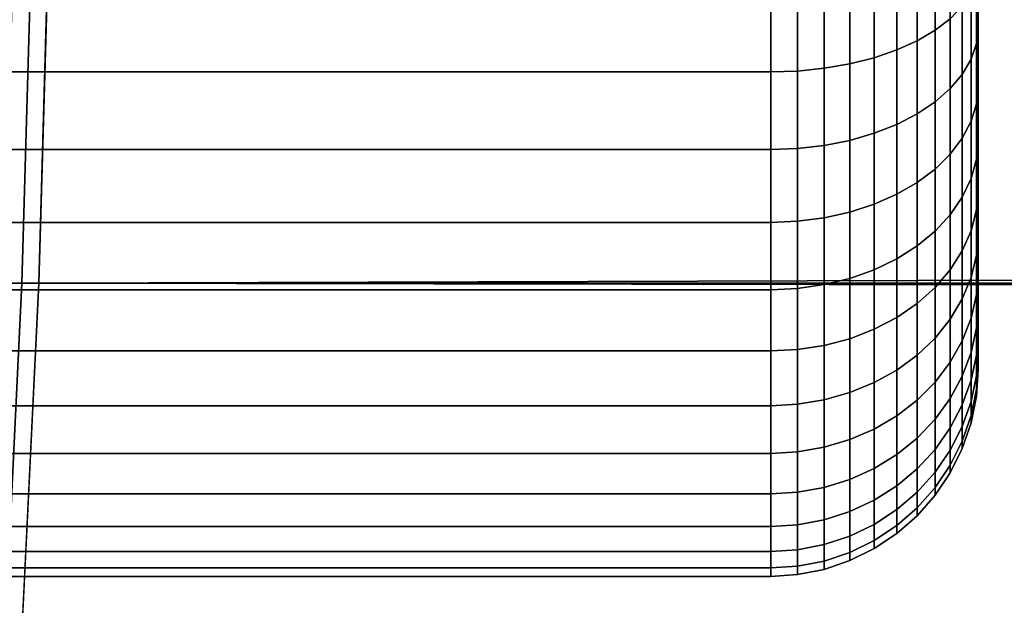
# Model space of a CAD drawing. Header units: metres. Extents: x -22 to 244, y -22 to 22.
# Tile 126 of 154: x 116.13 to 118.51, y -2.57 to -1.16. Entities that reach past the tile are written whole.
import ezdxf

# ---------------------------------------------------------------- set-up
doc = ezdxf.new("R2010")
doc.units = ezdxf.units.M
doc.layers.add('solid_10_151_023_XXX', color=7, linetype='CONTINUOUS')

msp = doc.modelspace()

# ---------------------------------------------------------------- linework, layer by layer
at = {"layer": 'solid_10_151_023_XXX'}
for points in [[(232.539246, -1.791403, 232.031784), (232.513443, -0.897122, 232.102676), (105.27906, -0.897127, 185.793137), (105.304863, -1.791432, 185.72226)], [(116.165703, -0.896959, 155.758621), (116.139908, -1.791096, 155.829498), (116.097481, -1.790082, 155.823639), (116.12326, -0.896451, 155.752808)], [(116.139908, -1.791096, 155.829498), (116.165703, -0.896959, 155.758621), (116.20649, -0.897127, 155.770279), (116.180687, -1.791432, 155.841171)], [(214.810349, -0.976954, 191.664139), (214.850357, -1.466281, 191.718582), (116.180687, -1.791432, 155.841171), (116.20649, -0.897127, 155.770279)], [(118.37809, -1.154111, 250.931656), (118.37809, -0.976312, 251.027328), (118.34169, -0.999923, 251.076355), (118.34169, -1.182022, 250.978378)], [(118.37809, -0.976312, 246.972672), (118.37809, -1.154111, 247.068344), (118.34169, -1.182022, 247.021622), (118.34169, -0.999923, 246.923645)], [(118.34169, -1.182022, 250.978378), (118.34169, -0.999923, 251.076355), (118.2985, -1.021269, 251.120682), (118.2985, -1.207255, 251.020599)], [(118.34169, -0.999923, 246.923645), (118.34169, -1.182022, 247.021622), (118.2985, -1.207255, 246.979401), (118.2985, -1.021269, 246.879318)], [(118.445175, -1.158885, 250.63002), (118.445175, -1.079969, 247.31665), (118.445175, -0.998603, 247.267151), (118.445175, -1.07997, 250.68335)], [(118.249245, -1.229376, 251.057632), (118.249245, -1.039983, 251.159546), (118.194778, -1.055744, 251.192276), (118.194778, -1.248008, 251.088806)], [(118.249245, -1.039983, 246.840454), (118.249245, -1.229376, 246.942368), (118.194778, -1.248008, 246.911194), (118.194778, -1.055744, 246.807724)], [(118.2985, -1.207255, 251.020599), (118.2985, -1.021269, 251.120682), (118.249245, -1.039983, 251.159546), (118.249245, -1.229376, 251.057632)], [(118.2985, -1.021269, 246.879318), (118.2985, -1.207255, 246.979401), (118.249245, -1.229376, 246.942368), (118.249245, -1.039983, 246.840454)], [(118.194778, -1.248008, 251.088806), (118.194778, -1.055744, 251.192276), (118.136032, -1.068282, 251.218307), (118.136032, -1.26283, 251.113617)], [(118.194778, -1.055744, 246.807724), (118.194778, -1.248008, 246.911194), (118.136032, -1.26283, 246.886383), (118.136032, -1.068282, 246.781693)], [(118.440895, -1.213931, 250.670837), (118.440895, -1.059272, 250.772919), (118.428123, -1.092205, 250.828049), (118.428123, -1.251673, 250.722778)], [(118.440895, -1.059272, 247.227081), (118.440895, -1.213931, 247.329163), (118.428123, -1.251673, 247.277222), (118.428123, -1.092205, 247.171951)], [(118.440895, -1.213931, 247.329163), (118.440895, -1.059272, 247.227081), (118.445175, -1.079969, 247.31665), (118.445175, -1.158883, 247.36998)], [(118.440895, -1.213931, 250.670837), (118.445175, -1.07997, 250.68335), (118.440895, -1.059272, 250.772919)], [(117.945175, -1.084709, 246.747574), (117.945175, -1.282248, 246.853882), (94.845177, -1.282249, 246.853882), (94.845177, -1.08471, 246.747574)], [(117.945175, -1.282248, 251.146118), (117.945175, -1.084709, 251.252426), (94.845177, -1.08471, 251.252426), (94.845177, -1.282249, 251.146118)], [(118.009789, -1.280098, 251.142517), (118.009789, -1.08289, 251.248642), (117.945175, -1.084709, 251.252426), (117.945175, -1.282248, 251.146118)], [(118.009789, -1.08289, 246.751358), (118.009789, -1.280098, 246.857483), (117.945175, -1.282248, 246.853882), (117.945175, -1.084709, 246.747574)], [(118.074013, -1.273588, 251.131622), (118.074013, -1.077383, 251.237213), (118.009789, -1.08289, 251.248642), (118.009789, -1.280098, 251.142517)], [(118.074013, -1.077383, 246.762787), (118.074013, -1.273588, 246.868378), (118.009789, -1.280098, 246.857483), (118.009789, -1.08289, 246.751358)], [(118.136032, -1.26283, 251.113617), (118.136032, -1.068282, 251.218307), (118.074013, -1.077383, 251.237213), (118.074013, -1.273588, 251.131622)], [(118.136032, -1.068282, 246.781693), (118.136032, -1.26283, 246.886383), (118.074013, -1.273588, 246.868378), (118.074013, -1.077383, 246.762787)], [(118.440895, -1.213931, 250.670837), (118.445175, -1.158885, 250.63002), (118.445175, -1.07997, 250.68335)], [(118.445175, -1.235196, 250.572983), (118.445175, -1.158883, 247.36998), (118.445175, -1.079969, 247.31665), (118.445175, -1.158885, 250.63002)], [(118.428123, -1.251673, 250.722778), (118.428123, -1.092205, 250.828049), (118.407066, -1.124, 250.881256), (118.407066, -1.288109, 250.772934)], [(118.428123, -1.092205, 247.171951), (118.428123, -1.251673, 247.277222), (118.407066, -1.288109, 247.227066), (118.407066, -1.124, 247.118744)], [(118.407066, -1.288109, 250.772934), (118.407066, -1.124, 250.881256), (118.37809, -1.154111, 250.931656), (118.37809, -1.322617, 250.820419)], [(118.407066, -1.124, 247.118744), (118.407066, -1.288109, 247.227066), (118.37809, -1.322617, 247.179581), (118.37809, -1.154111, 247.068344)], [(118.37809, -1.322617, 250.820419), (118.37809, -1.154111, 250.931656), (118.34169, -1.182022, 250.978378), (118.34169, -1.354603, 250.864456)], [(118.37809, -1.154111, 247.068344), (118.37809, -1.322617, 247.179581), (118.34169, -1.354603, 247.135544), (118.34169, -1.182022, 247.021622)], [(118.440895, -1.213931, 247.329163), (118.445175, -1.158883, 247.36998), (118.445175, -1.235195, 247.427017)], [(118.440895, -1.213931, 250.670837), (118.445175, -1.235196, 250.572983), (118.445175, -1.158885, 250.63002)], [(118.445175, -1.308734, 250.51236), (118.445175, -1.235195, 247.427017), (118.445175, -1.158883, 247.36998), (118.445175, -1.235196, 250.572983)], [(118.34169, -1.354603, 250.864456), (118.34169, -1.182022, 250.978378), (118.2985, -1.207255, 251.020599), (118.2985, -1.38352, 250.904251)], [(118.34169, -1.182022, 247.021622), (118.34169, -1.354603, 247.135544), (118.2985, -1.38352, 247.095749), (118.2985, -1.207255, 246.979401)], [(118.2985, -1.38352, 250.904251), (118.2985, -1.207255, 251.020599), (118.249245, -1.229376, 251.057632), (118.249245, -1.408872, 250.939148)], [(118.2985, -1.207255, 246.979401), (118.2985, -1.38352, 247.095749), (118.249245, -1.408872, 247.060852), (118.249245, -1.229376, 246.942368)], [(118.249245, -1.408872, 250.939148), (118.249245, -1.229376, 251.057632), (118.194778, -1.248008, 251.088806), (118.194778, -1.430223, 250.968536)], [(118.249245, -1.229376, 246.942368), (118.249245, -1.408872, 247.060852), (118.194778, -1.430224, 247.031464), (118.194778, -1.248008, 246.911194)], [(118.440895, -1.358817, 250.555298), (118.440895, -1.213931, 250.670837), (118.428123, -1.251673, 250.722778), (118.428123, -1.401063, 250.603638)], [(118.440895, -1.213931, 247.329163), (118.440895, -1.358817, 247.444702), (118.428123, -1.401063, 247.396362), (118.428123, -1.251673, 247.277222)], [(118.440895, -1.358817, 247.444702), (118.440895, -1.213931, 247.329163), (118.445175, -1.235195, 247.427017), (118.445175, -1.308733, 247.48764)], [(118.440895, -1.358817, 250.555298), (118.445175, -1.235196, 250.572983), (118.440895, -1.213931, 250.670837)], [(118.194778, -1.430223, 250.968536), (118.194778, -1.248008, 251.088806), (118.136032, -1.26283, 251.113617), (118.136032, -1.447209, 250.991913)], [(118.194778, -1.248008, 246.911194), (118.194778, -1.430224, 247.031464), (118.136032, -1.447209, 247.008087), (118.136032, -1.26283, 246.886383)], [(118.428123, -1.401063, 250.603638), (118.428123, -1.251673, 250.722778), (118.407066, -1.288109, 250.772934), (118.407066, -1.441848, 250.65033)], [(118.428123, -1.251673, 247.277222), (118.428123, -1.401063, 247.396362), (118.407066, -1.441848, 247.34967), (118.407066, -1.288109, 247.227066)], [(118.440895, -1.358817, 250.555298), (118.445175, -1.308734, 250.51236), (118.445175, -1.235196, 250.572983)], [(118.445175, -1.308734, 250.51236), (118.445175, -1.308733, 247.48764), (118.445175, -1.235195, 247.427017)], [(118.009789, -1.466999, 251.01915), (118.009789, -1.280098, 251.142517), (117.945175, -1.282248, 251.146118), (117.945175, -1.469463, 251.022537)], [(118.009789, -1.280098, 246.857483), (118.009789, -1.466999, 246.98085), (117.945175, -1.469463, 246.977463), (117.945175, -1.282248, 246.853882)], [(118.074013, -1.459538, 251.008881), (118.074013, -1.273588, 251.131622), (118.009789, -1.280098, 251.142517), (118.009789, -1.466999, 251.01915)], [(118.074013, -1.273588, 246.868378), (118.074013, -1.459538, 246.991119), (118.009789, -1.466999, 246.98085), (118.009789, -1.280098, 246.857483)], [(118.136032, -1.447209, 250.991913), (118.136032, -1.26283, 251.113617), (118.074013, -1.273588, 251.131622), (118.074013, -1.459538, 251.008881)], [(118.136032, -1.26283, 246.886383), (118.136032, -1.447209, 247.008087), (118.074013, -1.459538, 246.991119), (118.074013, -1.273588, 246.868378)], [(117.945175, -1.282248, 246.853882), (117.945175, -1.469463, 246.977463), (94.845177, -1.469464, 246.977463), (94.845177, -1.282249, 246.853882)], [(117.945175, -1.469463, 251.022537), (117.945175, -1.282248, 251.146118), (94.845177, -1.282249, 251.146118), (94.845177, -1.469464, 251.022537)], [(118.407066, -1.441848, 250.65033), (118.407066, -1.288109, 250.772934), (118.37809, -1.322617, 250.820419), (118.37809, -1.480474, 250.694534)], [(118.407066, -1.288109, 247.227066), (118.407066, -1.441848, 247.34967), (118.37809, -1.480474, 247.305466), (118.37809, -1.322617, 247.179581)], [(118.37809, -1.480474, 250.694534), (118.37809, -1.322617, 250.820419), (118.34169, -1.354603, 250.864456), (118.34169, -1.516278, 250.735519)], [(118.37809, -1.322617, 247.179581), (118.37809, -1.480474, 247.305466), (118.34169, -1.516278, 247.264481), (118.34169, -1.354603, 247.135544)], [(118.440895, -1.358817, 247.444702), (118.445175, -1.308733, 247.48764), (118.445175, -1.379262, 247.551682)], [(118.440895, -1.358817, 250.555298), (118.445175, -1.379264, 250.448318), (118.445175, -1.308734, 250.51236)], [(118.445175, -1.379264, 250.448318), (118.445175, -1.379262, 247.551682), (118.445175, -1.308733, 247.48764)], [(118.445175, -1.308734, 250.51236), (118.445175, -1.379264, 250.448318), (118.445175, -1.308733, 247.48764)], [(118.34169, -1.516278, 250.735519), (118.34169, -1.354603, 250.864456), (118.2985, -1.38352, 250.904251), (118.2985, -1.548646, 250.772568)], [(118.34169, -1.354603, 247.135544), (118.34169, -1.516278, 247.264481), (118.2985, -1.548646, 247.227432), (118.2985, -1.38352, 247.095749)], [(118.440895, -1.492762, 250.427231), (118.440895, -1.358817, 250.555298), (118.428123, -1.401063, 250.603638), (118.428123, -1.539172, 250.471603)], [(118.440895, -1.358817, 247.444702), (118.440895, -1.492762, 247.572769), (118.428123, -1.539172, 247.528397), (118.428123, -1.401063, 247.396362)], [(118.440895, -1.358817, 247.444702), (118.445175, -1.379262, 247.551682), (118.440895, -1.492762, 247.572769)], [(118.440895, -1.492762, 250.427231), (118.445175, -1.379264, 250.448318), (118.440895, -1.358817, 250.555298)], [(118.2985, -1.548646, 250.772568), (118.2985, -1.38352, 250.904251), (118.249245, -1.408872, 250.939148), (118.249245, -1.577024, 250.805054)], [(118.2985, -1.38352, 247.095749), (118.2985, -1.548646, 247.227432), (118.249245, -1.577024, 247.194946), (118.249245, -1.408872, 247.060852)], [(118.440895, -1.492762, 247.572769), (118.445175, -1.379262, 247.551682), (118.445175, -1.446666, 247.619003)], [(118.440895, -1.492762, 250.427231), (118.445175, -1.446667, 250.380997), (118.445175, -1.379264, 250.448318)], [(118.445175, -1.446667, 250.380997), (118.445175, -1.446666, 247.619003), (118.445175, -1.379262, 247.551682)], [(118.445175, -1.379264, 250.448318), (118.445175, -1.446667, 250.380997), (118.445175, -1.379262, 247.551682)], [(118.249245, -1.577024, 250.805054), (118.249245, -1.408872, 250.939148), (118.194778, -1.430223, 250.968536), (118.194778, -1.600924, 250.832397)], [(118.249245, -1.408872, 247.060852), (118.249245, -1.577024, 247.194946), (118.194778, -1.600924, 247.167603), (118.194778, -1.430224, 247.031464)], [(118.428123, -1.539172, 250.471603), (118.428123, -1.401063, 250.603638), (118.407066, -1.441848, 250.65033), (118.407066, -1.583978, 250.514435)], [(118.428123, -1.401063, 247.396362), (118.428123, -1.539172, 247.528397), (118.407066, -1.583978, 247.485565), (118.407066, -1.441848, 247.34967)], [(118.136032, -1.619937, 250.854172), (118.136032, -1.447209, 250.991913), (118.074013, -1.459538, 251.008881), (118.074013, -1.633738, 250.869965)], [(118.136032, -1.447209, 247.008087), (118.136032, -1.619937, 247.145828), (118.074013, -1.633738, 247.130035), (118.074013, -1.459538, 246.991119)], [(118.194778, -1.600924, 250.832397), (118.194778, -1.430223, 250.968536), (118.136032, -1.447209, 250.991913), (118.136032, -1.619937, 250.854172)], [(118.194778, -1.430224, 247.031464), (118.194778, -1.600924, 247.167603), (118.136032, -1.619937, 247.145828), (118.136032, -1.447209, 247.008087)], [(118.407066, -1.583978, 250.514435), (118.407066, -1.441848, 250.65033), (118.37809, -1.480474, 250.694534), (118.37809, -1.626411, 250.555008)], [(118.407066, -1.441848, 247.34967), (118.407066, -1.583978, 247.485565), (118.37809, -1.626411, 247.444992), (118.37809, -1.480474, 247.305466)], [(118.440895, -1.492762, 247.572769), (118.445175, -1.446666, 247.619003), (118.445175, -1.510794, 247.689468)], [(118.440895, -1.492762, 250.427231), (118.440895, -1.614688, 250.287674), (118.445175, -1.510795, 250.310532), (118.445175, -1.446667, 250.380997)], [(118.445175, -1.510795, 250.310532), (118.445175, -1.510794, 247.689468), (118.445175, -1.446666, 247.619003)], [(118.445175, -1.446667, 250.380997), (118.445175, -1.510795, 250.310532), (118.445175, -1.446666, 247.619003)], [(117.945175, -1.469463, 246.977463), (117.945175, -1.644847, 247.117325), (94.845177, -1.644847, 247.117325), (94.845177, -1.469464, 246.977463)], [(117.945175, -1.644847, 250.882675), (117.945175, -1.469463, 251.022537), (94.845177, -1.469464, 251.022537), (94.845177, -1.644847, 250.882675)], [(214.850357, -1.466281, 191.718582), (214.906815, -1.956665, 191.795273), (116.180687, -1.791432, 155.841171)], [(118.009789, -1.642088, 250.879517), (118.009789, -1.466999, 251.01915), (117.945175, -1.469463, 251.022537), (117.945175, -1.644847, 250.882675)], [(118.009789, -1.466999, 246.98085), (118.009789, -1.642088, 247.120483), (117.945175, -1.644847, 247.117325), (117.945175, -1.469463, 246.977463)], [(118.074013, -1.633738, 250.869965), (118.074013, -1.459538, 251.008881), (118.009789, -1.466999, 251.01915), (118.009789, -1.642088, 250.879517)], [(118.074013, -1.459538, 246.991119), (118.074013, -1.633738, 247.130035), (118.009789, -1.642088, 247.120483), (118.009789, -1.466999, 246.98085)], [(118.37809, -1.626411, 250.555008), (118.37809, -1.480474, 250.694534), (118.34169, -1.516278, 250.735519), (118.34169, -1.665745, 250.592621)], [(118.37809, -1.480474, 247.305466), (118.37809, -1.626411, 247.444992), (118.34169, -1.665745, 247.407379), (118.34169, -1.516278, 247.264481)], [(118.440895, -1.614688, 250.287674), (118.440895, -1.492762, 250.427231), (118.428123, -1.539172, 250.471603), (118.428123, -1.664889, 250.327698)], [(118.440895, -1.492762, 247.572769), (118.440895, -1.614688, 247.712326), (118.428123, -1.664889, 247.672302), (118.428123, -1.539172, 247.528397)], [(118.440895, -1.492762, 247.572769), (118.445175, -1.510794, 247.689468), (118.440895, -1.614688, 247.712326)], [(118.34169, -1.665745, 250.592621), (118.34169, -1.516278, 250.735519), (118.2985, -1.548646, 250.772568), (118.2985, -1.701303, 250.626617)], [(118.34169, -1.516278, 247.264481), (118.34169, -1.665745, 247.407379), (118.2985, -1.701303, 247.373383), (118.2985, -1.548646, 247.227432)], [(118.440895, -1.614688, 247.712326), (118.445175, -1.510794, 247.689468), (118.445175, -1.571469, 247.762878)], [(118.440895, -1.614688, 250.287674), (118.445175, -1.57147, 250.237122), (118.445175, -1.510795, 250.310532)], [(118.445175, -1.57147, 250.237122), (118.445175, -1.571469, 247.762878), (118.445175, -1.510794, 247.689468)], [(118.445175, -1.510795, 250.310532), (118.445175, -1.57147, 250.237122), (118.445175, -1.510794, 247.689468)], [(118.428123, -1.664889, 250.327698), (118.428123, -1.539172, 250.471603), (118.407066, -1.583978, 250.514435), (118.407066, -1.713354, 250.366348)], [(118.428123, -1.539172, 247.528397), (118.428123, -1.664889, 247.672302), (118.407066, -1.713354, 247.633652), (118.407066, -1.583978, 247.485565)], [(118.2985, -1.701303, 250.626617), (118.2985, -1.548646, 250.772568), (118.249245, -1.577024, 250.805054), (118.249245, -1.732478, 250.656418)], [(118.2985, -1.548646, 247.227432), (118.2985, -1.701303, 247.373383), (118.249245, -1.732478, 247.343582), (118.249245, -1.577024, 247.194946)], [(118.249245, -1.732478, 250.656418), (118.249245, -1.577024, 250.805054), (118.194778, -1.600924, 250.832397), (118.194778, -1.758734, 250.681519)], [(118.249245, -1.577024, 247.194946), (118.249245, -1.732478, 247.343582), (118.194778, -1.758735, 247.318481), (118.194778, -1.600924, 247.167603)], [(118.407066, -1.713354, 250.366348), (118.407066, -1.583978, 250.514435), (118.37809, -1.626411, 250.555008), (118.37809, -1.759254, 250.402954)], [(118.407066, -1.583978, 247.485565), (118.407066, -1.713354, 247.633652), (118.37809, -1.759254, 247.597046), (118.37809, -1.626411, 247.444992)], [(118.440895, -1.614688, 247.712326), (118.445175, -1.571469, 247.762878), (118.445175, -1.628596, 247.839111)], [(118.440895, -1.614688, 250.287674), (118.440895, -1.723613, 250.137741), (118.445175, -1.628597, 250.160889), (118.445175, -1.57147, 250.237122)], [(118.445175, -1.628597, 250.160889), (118.445175, -1.628596, 247.839111), (118.445175, -1.571469, 247.762878)], [(118.445175, -1.57147, 250.237122), (118.445175, -1.628597, 250.160889), (118.445175, -1.571469, 247.762878)], [(118.194778, -1.758734, 250.681519), (118.194778, -1.600924, 250.832397), (118.136032, -1.619937, 250.854172), (118.136032, -1.779622, 250.701492)], [(118.194778, -1.600924, 247.167603), (118.194778, -1.758735, 247.318481), (118.136032, -1.779622, 247.298508), (118.136032, -1.619937, 247.145828)], [(118.074013, -1.794783, 250.715988), (118.074013, -1.633738, 250.869965), (118.009789, -1.642088, 250.879517), (118.009789, -1.803957, 250.724762)], [(118.074013, -1.633738, 247.130035), (118.074013, -1.794783, 247.284012), (118.009789, -1.803957, 247.275238), (118.009789, -1.642088, 247.120483)], [(118.136032, -1.779622, 250.701492), (118.136032, -1.619937, 250.854172), (118.074013, -1.633738, 250.869965), (118.074013, -1.794783, 250.715988)], [(118.136032, -1.619937, 247.145828), (118.136032, -1.779622, 247.298508), (118.074013, -1.794783, 247.284012), (118.074013, -1.633738, 247.130035)], [(118.37809, -1.759254, 250.402954), (118.37809, -1.626411, 250.555008), (118.34169, -1.665745, 250.592621), (118.34169, -1.8018, 250.43689)], [(118.37809, -1.626411, 247.444992), (118.37809, -1.759254, 247.597046), (118.34169, -1.8018, 247.56311), (118.34169, -1.665745, 247.407379)], [(118.440895, -1.723613, 250.137741), (118.440895, -1.614688, 250.287674), (118.428123, -1.664889, 250.327698), (118.428123, -1.777201, 250.173126)], [(118.440895, -1.614688, 247.712326), (118.440895, -1.723613, 247.862259), (118.428123, -1.777201, 247.826874), (118.428123, -1.664889, 247.672302)], [(118.440895, -1.614688, 247.712326), (118.445175, -1.628596, 247.839111), (118.440895, -1.723613, 247.862259)], [(118.440895, -1.723613, 247.862259), (118.445175, -1.628596, 247.839111), (118.445175, -1.682035, 247.917984)], [(118.440895, -1.723613, 250.137741), (118.445175, -1.682036, 250.082016), (118.445175, -1.628597, 250.160889)], [(118.445175, -1.682036, 250.082016), (118.445175, -1.682035, 247.917984), (118.445175, -1.628596, 247.839111)], [(118.445175, -1.628597, 250.160889), (118.445175, -1.682036, 250.082016), (118.445175, -1.628596, 247.839111)], [(117.945175, -1.644847, 247.117325), (117.945175, -1.806987, 247.272339), (94.845177, -1.806988, 247.272339), (94.845177, -1.644847, 247.117325)], [(117.945175, -1.806987, 250.727661), (117.945175, -1.644847, 250.882675), (94.845177, -1.644847, 250.882675), (94.845177, -1.806988, 250.727661)], [(118.009789, -1.803957, 250.724762), (118.009789, -1.642088, 250.879517), (117.945175, -1.644847, 250.882675), (117.945175, -1.806987, 250.727661)], [(118.009789, -1.642088, 247.120483), (118.009789, -1.803957, 247.275238), (117.945175, -1.806987, 247.272339), (117.945175, -1.644847, 247.117325)], [(118.34169, -1.8018, 250.43689), (118.34169, -1.665745, 250.592621), (118.2985, -1.701303, 250.626617), (118.2985, -1.840263, 250.46756)], [(118.34169, -1.665745, 247.407379), (118.34169, -1.8018, 247.56311), (118.2985, -1.840263, 247.53244), (118.2985, -1.701303, 247.373383)], [(118.428123, -1.777201, 250.173126), (118.428123, -1.664889, 250.327698), (118.407066, -1.713354, 250.366348), (118.407066, -1.828936, 250.207275)], [(118.428123, -1.664889, 247.672302), (118.428123, -1.777201, 247.826874), (118.407066, -1.828936, 247.792725), (118.407066, -1.713354, 247.633652)], [(118.440895, -1.723613, 247.862259), (118.445175, -1.682035, 247.917984), (118.445175, -1.731641, 247.999298)], [(118.440895, -1.723613, 250.137741), (118.440895, -1.818661, 249.978668), (118.445175, -1.731642, 250.000702), (118.445175, -1.682036, 250.082016)], [(118.445175, -1.731642, 250.000702), (118.445175, -1.731641, 247.999298), (118.445175, -1.682035, 247.917984)], [(118.445175, -1.682036, 250.082016), (118.445175, -1.731642, 250.000702), (118.445175, -1.682035, 247.917984)], [(118.2985, -1.840263, 250.46756), (118.2985, -1.701303, 250.626617), (118.249245, -1.732478, 250.656418), (118.249245, -1.873984, 250.494446)], [(118.2985, -1.701303, 247.373383), (118.2985, -1.840263, 247.53244), (118.249245, -1.873984, 247.505554), (118.249245, -1.732478, 247.343582)], [(118.249245, -1.873984, 250.494446), (118.249245, -1.732478, 250.656418), (118.194778, -1.758734, 250.681519), (118.194778, -1.902385, 250.517105)], [(118.249245, -1.732478, 247.343582), (118.249245, -1.873984, 247.505554), (118.194778, -1.902385, 247.482895), (118.194778, -1.758735, 247.318481)], [(118.407066, -1.828936, 250.207275), (118.407066, -1.713354, 250.366348), (118.37809, -1.759254, 250.402954), (118.37809, -1.877932, 250.239609)], [(118.407066, -1.713354, 247.633652), (118.407066, -1.828936, 247.792725), (118.37809, -1.877932, 247.760391), (118.37809, -1.759254, 247.597046)], [(118.440895, -1.818661, 249.978668), (118.440895, -1.723613, 250.137741), (118.428123, -1.777201, 250.173126), (118.428123, -1.875204, 250.009094)], [(118.440895, -1.723613, 247.862259), (118.440895, -1.818661, 248.021332), (118.428123, -1.875204, 247.990906), (118.428123, -1.777201, 247.826874)], [(118.440895, -1.723613, 247.862259), (118.445175, -1.731641, 247.999298), (118.440895, -1.818661, 248.021332)], [(118.440895, -1.818661, 248.021332), (118.445175, -1.731641, 247.999298), (118.445175, -1.777336, 248.082901)], [(118.440895, -1.818661, 249.978668), (118.445175, -1.777337, 249.917099), (118.445175, -1.731642, 250.000702)], [(118.445175, -1.777337, 249.917099), (118.445175, -1.777336, 248.082901), (118.445175, -1.731641, 247.999298)], [(118.445175, -1.731642, 250.000702), (118.445175, -1.777337, 249.917099), (118.445175, -1.731641, 247.999298)], [(118.136032, -1.924978, 250.535126), (118.136032, -1.779622, 250.701492), (118.074013, -1.794783, 250.715988), (118.074013, -1.941378, 250.548203)], [(118.136032, -1.779622, 247.298508), (118.136032, -1.924978, 247.464874), (118.074013, -1.941378, 247.451797), (118.074013, -1.794783, 247.284012)], [(118.194778, -1.902385, 250.517105), (118.194778, -1.758734, 250.681519), (118.136032, -1.779622, 250.701492), (118.136032, -1.924978, 250.535126)], [(118.194778, -1.758735, 247.318481), (118.194778, -1.902385, 247.482895), (118.136032, -1.924978, 247.464874), (118.136032, -1.779622, 247.298508)], [(118.37809, -1.877932, 250.239609), (118.37809, -1.759254, 250.402954), (118.34169, -1.8018, 250.43689), (118.34169, -1.923348, 250.269592)], [(118.37809, -1.759254, 247.597046), (118.37809, -1.877932, 247.760391), (118.34169, -1.923348, 247.730408), (118.34169, -1.8018, 247.56311)], [(118.428123, -1.875204, 250.009094), (118.428123, -1.777201, 250.173126), (118.407066, -1.828936, 250.207275), (118.407066, -1.929792, 250.038467)], [(118.428123, -1.777201, 247.826874), (118.428123, -1.875204, 247.990906), (118.407066, -1.929792, 247.961533), (118.407066, -1.828936, 247.792725)], [(118.440895, -1.899067, 248.188293), (118.440895, -1.818661, 248.021332), (118.445175, -1.777336, 248.082901), (118.445175, -1.818993, 248.168579)], [(118.440895, -1.818661, 249.978668), (118.440895, -1.899067, 249.811707), (118.445175, -1.818994, 249.831421), (118.445175, -1.777337, 249.917099)], [(118.445175, -1.818994, 249.831421), (118.445175, -1.818993, 248.168579), (118.445175, -1.777336, 248.082901)], [(118.445175, -1.777337, 249.917099), (118.445175, -1.818994, 249.831421), (118.445175, -1.777336, 248.082901)], [(232.582153, -2.680048, 231.913895), (232.539246, -1.791403, 232.031784), (105.304863, -1.791432, 185.72226), (105.347771, -2.6801, 185.60437)], [(116.139908, -1.791096, 155.829498), (116.097008, -2.679597, 155.947372), (116.054604, -2.67808, 155.941437), (116.097481, -1.790082, 155.823639)], [(116.097008, -2.679597, 155.947372), (116.139908, -1.791096, 155.829498), (116.180687, -1.791432, 155.841171), (116.137779, -2.6801, 155.959061)], [(214.906815, -1.956665, 191.795273), (214.980179, -2.448415, 191.894714), (116.137779, -2.6801, 155.959061), (116.180687, -1.791432, 155.841171)], [(118.074013, -1.941378, 250.548203), (118.074013, -1.794783, 250.715988), (118.009789, -1.803957, 250.724762), (118.009789, -1.951301, 250.556107)], [(118.074013, -1.794783, 247.284012), (118.074013, -1.941378, 247.451797), (118.009789, -1.951301, 247.443893), (118.009789, -1.803957, 247.275238)], [(118.34169, -1.923348, 250.269592), (118.34169, -1.8018, 250.43689), (118.2985, -1.840263, 250.46756), (118.2985, -1.964406, 250.296692)], [(118.34169, -1.8018, 247.56311), (118.34169, -1.923348, 247.730408), (118.2985, -1.964406, 247.703308), (118.2985, -1.840263, 247.53244)], [(117.945175, -1.806987, 247.272339), (117.945175, -1.954579, 247.441269), (94.845177, -1.954579, 247.441269), (94.845177, -1.806988, 247.272339)], [(117.945175, -1.954579, 250.558731), (117.945175, -1.806987, 250.727661), (94.845177, -1.806988, 250.727661), (94.845177, -1.954579, 250.558731)], [(118.009789, -1.951301, 250.556107), (118.009789, -1.803957, 250.724762), (117.945175, -1.806987, 250.727661), (117.945175, -1.954579, 250.558731)], [(118.009789, -1.803957, 247.275238), (118.009789, -1.951301, 247.443893), (117.945175, -1.954579, 247.441269), (117.945175, -1.806987, 247.272339)], [(118.440895, -1.899067, 249.811707), (118.440895, -1.818661, 249.978668), (118.428123, -1.875204, 250.009094), (118.428123, -1.958109, 249.836929)], [(118.440895, -1.818661, 248.021332), (118.440895, -1.899067, 248.188293), (118.428123, -1.958109, 248.163071), (118.428123, -1.875204, 247.990906)], [(118.440895, -1.899067, 248.188293), (118.445175, -1.818993, 248.168579), (118.445175, -1.856514, 248.256119)], [(118.440895, -1.899067, 249.811707), (118.445175, -1.856514, 249.743881), (118.445175, -1.818994, 249.831421)], [(118.445175, -1.856514, 249.743881), (118.445175, -1.856514, 248.256119), (118.445175, -1.818993, 248.168579)], [(118.445175, -1.818994, 249.831421), (118.445175, -1.856514, 249.743881), (118.445175, -1.818993, 248.168579)], [(118.2985, -1.964406, 250.296692), (118.2985, -1.840263, 250.46756), (118.249245, -1.873984, 250.494446), (118.249245, -2.000402, 250.32045)], [(118.2985, -1.840263, 247.53244), (118.2985, -1.964406, 247.703308), (118.249245, -2.000402, 247.67955), (118.249245, -1.873984, 247.505554)], [(118.407066, -1.929792, 250.038467), (118.407066, -1.828936, 250.207275), (118.37809, -1.877932, 250.239609), (118.37809, -1.98149, 250.066284)], [(118.407066, -1.828936, 247.792725), (118.407066, -1.929792, 247.961533), (118.37809, -1.98149, 247.933716), (118.37809, -1.877932, 247.760391)], [(118.249245, -2.000402, 250.32045), (118.249245, -1.873984, 250.494446), (118.194778, -1.902385, 250.517105), (118.194778, -2.030718, 250.340469)], [(118.249245, -1.873984, 247.505554), (118.249245, -2.000402, 247.67955), (118.194778, -2.030718, 247.659531), (118.194778, -1.902385, 247.482895)], [(118.440895, -1.964182, 248.361801), (118.440895, -1.899067, 248.188293), (118.445175, -1.856514, 248.256119), (118.445175, -1.889836, 248.345383)], [(118.440895, -1.899067, 249.811707), (118.440895, -1.964182, 249.638199), (118.445175, -1.889837, 249.654617), (118.445175, -1.856514, 249.743881)], [(118.445175, -1.889837, 249.654617), (118.445175, -1.889836, 248.345383), (118.445175, -1.856514, 248.256119)], [(118.445175, -1.856514, 249.743881), (118.445175, -1.889837, 249.654617), (118.445175, -1.856514, 248.256119)], [(118.37809, -1.98149, 250.066284), (118.37809, -1.877932, 250.239609), (118.34169, -1.923348, 250.269592), (118.34169, -2.02941, 250.092072)], [(118.37809, -1.877932, 247.760391), (118.37809, -1.98149, 247.933716), (118.34169, -2.02941, 247.907928), (118.34169, -1.923348, 247.730408)], [(118.428123, -1.958109, 249.836929), (118.428123, -1.875204, 250.009094), (118.407066, -1.929792, 250.038467), (118.407066, -2.015111, 249.861298)], [(118.428123, -1.875204, 247.990906), (118.428123, -1.958109, 248.163071), (118.407066, -2.015111, 248.138702), (118.407066, -1.929792, 247.961533)], [(118.440895, -1.964182, 248.361801), (118.445175, -1.889836, 248.345383), (118.445175, -1.918863, 248.436127)], [(118.440895, -1.964182, 249.638199), (118.445175, -1.918863, 249.563873), (118.445175, -1.889837, 249.654617)], [(118.445175, -1.918863, 249.563873), (118.445175, -1.918863, 248.436127), (118.445175, -1.889836, 248.345383)], [(118.445175, -1.889837, 249.654617), (118.445175, -1.918863, 249.563873), (118.445175, -1.889836, 248.345383)], [(118.194778, -2.030718, 250.340469), (118.194778, -1.902385, 250.517105), (118.136032, -1.924978, 250.535126), (118.136032, -2.054836, 250.356384)], [(118.194778, -1.902385, 247.482895), (118.194778, -2.030718, 247.659531), (118.136032, -2.054836, 247.643616), (118.136032, -1.924978, 247.464874)], [(118.440895, -1.964182, 249.638199), (118.440895, -1.899067, 249.811707), (118.428123, -1.958109, 249.836929), (118.428123, -2.025249, 249.658051)], [(118.440895, -1.899067, 248.188293), (118.440895, -1.964182, 248.361801), (118.428123, -2.025249, 248.341949), (118.428123, -1.958109, 248.163071)], [(118.440895, -2.013483, 248.540436), (118.440895, -1.964182, 248.361801), (118.445175, -1.918863, 248.436127), (118.445175, -1.943533, 248.528107)], [(118.440895, -2.013483, 249.459564), (118.445175, -1.943534, 249.471878), (118.445175, -1.918863, 249.563873)], [(118.440895, -2.013483, 249.459564), (118.445175, -1.918863, 249.563873), (118.440895, -1.964182, 249.638199)], [(118.445175, -1.943534, 249.471878), (118.445175, -1.943533, 248.528107), (118.445175, -1.918863, 248.436127)], [(118.445175, -1.918863, 249.563873), (118.445175, -1.943534, 249.471878), (118.445175, -1.918863, 248.436127)], [(118.074013, -2.072341, 250.367935), (118.074013, -1.941378, 250.548203), (118.009789, -1.951301, 250.556107), (118.009789, -2.082934, 250.374939)], [(118.074013, -1.941378, 247.451797), (118.074013, -2.072341, 247.632065), (118.009789, -2.082934, 247.625061), (118.009789, -1.951301, 247.443893)], [(118.136032, -2.054836, 250.356384), (118.136032, -1.924978, 250.535126), (118.074013, -1.941378, 250.548203), (118.074013, -2.072341, 250.367935)], [(118.136032, -1.924978, 247.464874), (118.136032, -2.054836, 247.643616), (118.074013, -2.072341, 247.632065), (118.074013, -1.941378, 247.451797)], [(118.34169, -2.02941, 250.092072), (118.34169, -1.923348, 250.269592), (118.2985, -1.964406, 250.296692), (118.2985, -2.072732, 250.115387)], [(118.34169, -1.923348, 247.730408), (118.34169, -2.02941, 247.907928), (118.2985, -2.072732, 247.884613), (118.2985, -1.964406, 247.703308)], [(118.407066, -2.015111, 249.861298), (118.407066, -1.929792, 250.038467), (118.37809, -1.98149, 250.066284), (118.37809, -2.069094, 249.884369)], [(118.407066, -1.929792, 247.961533), (118.407066, -2.015111, 248.138702), (118.37809, -2.069094, 248.115631), (118.37809, -1.98149, 247.933716)], [(118.440895, -2.013483, 248.540436), (118.445175, -1.943533, 248.528107), (118.445175, -1.963804, 248.621216)], [(118.440895, -2.013483, 249.459564), (118.445175, -1.963804, 249.378784), (118.445175, -1.943534, 249.471878)], [(118.445175, -1.963804, 249.378784), (118.445175, -1.963804, 248.621216), (118.445175, -1.943533, 248.528107)], [(118.445175, -1.943534, 249.471878), (118.445175, -1.963804, 249.378784), (118.445175, -1.943533, 248.528107)], [(117.945175, -1.954579, 247.441269), (117.945175, -2.086433, 247.622757), (94.845177, -2.086433, 247.622757), (94.845177, -1.954579, 247.441269)], [(117.945175, -2.086433, 250.377243), (117.945175, -1.954579, 250.558731), (94.845177, -1.954579, 250.558731), (94.845177, -2.086433, 250.377243)], [(118.009789, -2.082934, 250.374939), (118.009789, -1.951301, 250.556107), (117.945175, -1.954579, 250.558731), (117.945175, -2.086433, 250.377243)], [(118.009789, -1.951301, 247.443893), (118.009789, -2.082934, 247.625061), (117.945175, -2.086433, 247.622757), (117.945175, -1.954579, 247.441269)], [(118.2985, -2.072732, 250.115387), (118.2985, -1.964406, 250.296692), (118.249245, -2.000402, 250.32045), (118.249245, -2.110713, 250.135818)], [(118.2985, -1.964406, 247.703308), (118.2985, -2.072732, 247.884613), (118.249245, -2.110713, 247.864182), (118.249245, -2.000402, 247.67955)], [(118.428123, -2.025249, 249.658051), (118.428123, -1.958109, 249.836929), (118.407066, -2.015111, 249.861298), (118.407066, -2.084205, 249.6772)], [(118.428123, -1.958109, 248.163071), (118.428123, -2.025249, 248.341949), (118.407066, -2.084205, 248.3228), (118.407066, -2.015111, 248.138702)], [(118.440895, -2.013483, 249.459564), (118.440895, -1.964182, 249.638199), (118.428123, -2.025249, 249.658051), (118.428123, -2.076082, 249.473846)], [(118.440895, -1.964182, 248.361801), (118.440895, -2.013483, 248.540436), (118.428123, -2.076082, 248.526154), (118.428123, -2.025249, 248.341949)], [(118.440895, -2.046572, 248.722778), (118.440895, -2.013483, 248.540436), (118.445175, -1.963804, 248.621216), (118.445175, -1.979611, 248.715149)], [(118.440895, -2.046572, 249.277222), (118.445175, -1.979611, 249.284836), (118.445175, -1.963804, 249.378784)], [(118.440895, -2.046572, 249.277222), (118.445175, -1.963804, 249.378784), (118.440895, -2.013483, 249.459564)], [(118.445175, -1.979611, 249.284836), (118.445175, -1.979611, 248.715149), (118.445175, -1.963804, 248.621216)], [(118.445175, -1.963804, 249.378784), (118.445175, -1.979611, 249.284836), (118.445175, -1.963804, 248.621216)], [(118.37809, -2.069094, 249.884369), (118.37809, -1.98149, 250.066284), (118.34169, -2.02941, 250.092072), (118.34169, -2.119133, 249.905762)], [(118.37809, -1.98149, 247.933716), (118.37809, -2.069094, 248.115631), (118.34169, -2.119133, 248.094238), (118.34169, -2.02941, 247.907928)], [(118.440895, -2.046572, 248.722778), (118.445175, -1.979611, 248.715149), (118.445175, -1.990928, 248.809723)], [(118.440895, -2.046572, 249.277222), (118.445175, -1.990928, 249.190262), (118.445175, -1.979611, 249.284836)], [(118.440895, -2.063184, 248.907349), (118.440895, -2.046572, 248.722778), (118.445175, -1.990928, 248.809723), (118.445175, -1.997731, 248.90477)], [(118.440895, -2.063184, 249.092651), (118.445175, -1.997731, 249.09523), (118.445175, -1.990928, 249.190262)], [(118.440895, -2.063184, 249.092651), (118.445175, -1.990928, 249.190262), (118.440895, -2.046572, 249.277222)], [(118.445175, -1.990928, 249.190262), (118.445175, -1.990928, 248.809723), (118.445175, -1.979611, 248.715149)], [(118.445175, -1.979611, 249.284836), (118.445175, -1.990928, 249.190262), (118.445175, -1.979611, 248.715149)], [(118.445175, -1.997731, 249.09523), (118.445175, -1.997731, 248.90477), (118.445175, -1.990928, 248.809723)], [(118.445175, -1.990928, 249.190262), (118.445175, -1.997731, 249.09523), (118.445175, -1.990928, 248.809723)], [(118.249245, -2.110713, 250.135818), (118.249245, -2.000402, 250.32045), (118.194778, -2.030718, 250.340469), (118.194778, -2.142702, 250.15303)], [(118.249245, -2.000402, 247.67955), (118.249245, -2.110713, 247.864182), (118.194778, -2.142702, 247.84697), (118.194778, -2.030718, 247.659531)], [(118.407066, -2.084205, 249.6772), (118.407066, -2.015111, 249.861298), (118.37809, -2.069094, 249.884369), (118.37809, -2.140039, 249.695343)], [(118.407066, -2.015111, 248.138702), (118.407066, -2.084205, 248.3228), (118.37809, -2.140039, 248.304657), (118.37809, -2.069094, 248.115631)], [(118.440895, -2.046572, 249.277222), (118.440895, -2.013483, 249.459564), (118.428123, -2.076082, 249.473846), (118.428123, -2.1102, 249.285843)], [(118.440895, -2.013483, 248.540436), (118.440895, -2.046572, 248.722778), (118.428123, -2.1102, 248.714157), (118.428123, -2.076082, 248.526154)], [(118.440895, -2.063184, 248.907349), (118.445175, -1.997731, 248.90477), (118.445175, -1.999999, 249)], [(118.440895, -2.063184, 249.092651), (118.445175, -1.999999, 249), (118.445175, -1.997731, 249.09523)], [(118.440895, -2.063184, 248.907349), (118.445175, -1.999999, 249), (118.440895, -2.063184, 249.092651)], [(118.445175, -1.997731, 249.09523), (118.445175, -1.999999, 249), (118.445175, -1.997731, 248.90477)], [(118.194778, -2.142702, 250.15303), (118.194778, -2.030718, 250.340469), (118.136032, -2.054836, 250.356384), (118.136032, -2.168149, 250.166733)], [(118.194778, -2.030718, 247.659531), (118.194778, -2.142702, 247.84697), (118.136032, -2.168149, 247.833267), (118.136032, -2.054836, 247.643616)], [(118.34169, -2.119133, 249.905762), (118.34169, -2.02941, 250.092072), (118.2985, -2.072732, 250.115387), (118.2985, -2.16437, 249.925095)], [(118.34169, -2.02941, 247.907928), (118.34169, -2.119133, 248.094238), (118.2985, -2.164371, 248.074905), (118.2985, -2.072732, 247.884613)], [(118.428123, -2.076082, 249.473846), (118.428123, -2.025249, 249.658051), (118.407066, -2.084205, 249.6772), (118.407066, -2.136518, 249.48764)], [(118.428123, -2.025249, 248.341949), (118.428123, -2.076082, 248.526154), (118.407066, -2.136518, 248.51236), (118.407066, -2.084205, 248.3228)], [(118.136032, -2.168149, 250.166733), (118.136032, -2.054836, 250.356384), (118.074013, -2.072341, 250.367935), (118.074013, -2.18662, 250.176666)], [(118.136032, -2.054836, 247.643616), (118.136032, -2.168149, 247.833267), (118.074013, -2.18662, 247.823334), (118.074013, -2.072341, 247.632065)], [(118.440895, -2.063184, 249.092651), (118.440895, -2.046572, 249.277222), (118.428123, -2.1102, 249.285843), (118.428123, -2.127328, 249.095535)], [(118.440895, -2.046572, 248.722778), (118.440895, -2.063184, 248.907349), (118.428123, -2.127328, 248.904465), (118.428123, -2.1102, 248.714157)], [(118.440895, -2.063184, 248.907349), (118.440895, -2.063184, 249.092651), (118.428123, -2.127328, 249.095535), (118.428123, -2.127328, 248.904465)], [(117.945175, -2.086433, 247.622757), (117.945175, -2.201489, 247.815323), (94.845177, -2.201489, 247.815323), (94.845177, -2.086433, 247.622757)], [(117.945175, -2.201489, 250.184677), (117.945175, -2.086433, 250.377243), (94.845177, -2.086433, 250.377243), (94.845177, -2.201489, 250.184677)], [(118.009789, -2.197797, 250.182678), (118.009789, -2.082934, 250.374939), (117.945175, -2.086433, 250.377243), (117.945175, -2.201489, 250.184677)], [(118.009789, -2.082934, 247.625061), (118.009789, -2.197797, 247.817322), (117.945175, -2.201489, 247.815323), (117.945175, -2.086433, 247.622757)], [(118.074013, -2.18662, 250.176666), (118.074013, -2.072341, 250.367935), (118.009789, -2.082934, 250.374939), (118.009789, -2.197797, 250.182678)], [(118.074013, -2.072341, 247.632065), (118.074013, -2.18662, 247.823334), (118.009789, -2.197797, 247.817322), (118.009789, -2.082934, 247.625061)], [(118.2985, -2.16437, 249.925095), (118.2985, -2.072732, 250.115387), (118.249245, -2.110713, 250.135818), (118.249245, -2.204031, 249.942047)], [(118.2985, -2.072732, 247.884613), (118.2985, -2.164371, 248.074905), (118.249245, -2.204031, 248.057953), (118.249245, -2.110713, 247.864182)], [(118.37809, -2.140039, 249.695343), (118.37809, -2.069094, 249.884369), (118.34169, -2.119133, 249.905762), (118.34169, -2.191794, 249.712158)], [(118.37809, -2.069094, 248.115631), (118.37809, -2.140039, 248.304657), (118.34169, -2.191794, 248.287842), (118.34169, -2.119133, 248.094238)], [(118.407066, -2.136518, 249.48764), (118.407066, -2.084205, 249.6772), (118.37809, -2.140039, 249.695343), (118.37809, -2.193753, 249.500717)], [(118.407066, -2.084205, 248.3228), (118.407066, -2.136518, 248.51236), (118.37809, -2.193753, 248.499283), (118.37809, -2.140039, 248.304657)], [(118.428123, -2.1102, 249.285843), (118.428123, -2.076082, 249.473846), (118.407066, -2.136518, 249.48764), (118.407066, -2.171629, 249.294174)], [(118.428123, -2.076082, 248.526154), (118.428123, -2.1102, 248.714157), (118.407066, -2.171629, 248.705826), (118.407066, -2.136518, 248.51236)], [(118.249245, -2.204031, 249.942047), (118.249245, -2.110713, 250.135818), (118.194778, -2.142702, 250.15303), (118.194778, -2.237433, 249.956329)], [(118.249245, -2.110713, 247.864182), (118.249245, -2.204031, 248.057953), (118.194778, -2.237433, 248.043671), (118.194778, -2.142702, 247.84697)], [(118.428123, -2.127328, 249.095535), (118.428123, -2.1102, 249.285843), (118.407066, -2.171629, 249.294174), (118.407066, -2.189256, 249.098312)], [(118.428123, -2.1102, 248.714157), (118.428123, -2.127328, 248.904465), (118.407066, -2.189256, 248.901688), (118.407066, -2.171629, 248.705826)], [(118.34169, -2.191794, 249.712158), (118.34169, -2.119133, 249.905762), (118.2985, -2.16437, 249.925095), (118.2985, -2.238582, 249.727356)], [(118.34169, -2.119133, 248.094238), (118.34169, -2.191794, 248.287842), (118.2985, -2.238582, 248.272644), (118.2985, -2.164371, 248.074905)], [(118.428123, -2.127328, 248.904465), (118.428123, -2.127328, 249.095535), (118.407066, -2.189256, 249.098312), (118.407066, -2.189256, 248.901688)], [(118.194778, -2.237433, 249.956329), (118.194778, -2.142702, 250.15303), (118.136032, -2.168149, 250.166733), (118.136032, -2.264006, 249.967682)], [(118.194778, -2.142702, 247.84697), (118.194778, -2.237433, 248.043671), (118.136032, -2.264006, 248.032318), (118.136032, -2.168149, 247.833267)], [(118.37809, -2.193753, 249.500717), (118.37809, -2.140039, 249.695343), (118.34169, -2.191794, 249.712158), (118.34169, -2.246808, 249.512817)], [(118.37809, -2.140039, 248.304657), (118.37809, -2.193753, 248.499283), (118.34169, -2.246808, 248.487183), (118.34169, -2.191794, 248.287842)], [(118.407066, -2.171629, 249.294174), (118.407066, -2.136518, 249.48764), (118.37809, -2.193753, 249.500717), (118.37809, -2.229805, 249.302048)], [(118.407066, -2.136518, 248.51236), (118.407066, -2.171629, 248.705826), (118.37809, -2.229805, 248.697952), (118.37809, -2.193753, 248.499283)], [(118.136032, -2.264006, 249.967682), (118.136032, -2.168149, 250.166733), (118.074013, -2.18662, 250.176666), (118.074013, -2.283293, 249.975922)], [(118.136032, -2.168149, 247.833267), (118.136032, -2.264006, 248.032318), (118.074013, -2.283293, 248.024078), (118.074013, -2.18662, 247.823334)], [(118.2985, -2.238582, 249.727356), (118.2985, -2.16437, 249.925095), (118.249245, -2.204031, 249.942047), (118.249245, -2.279602, 249.740692)], [(118.2985, -2.164371, 248.074905), (118.2985, -2.238582, 248.272644), (118.249245, -2.279602, 248.259308), (118.249245, -2.204031, 248.057953)], [(118.407066, -2.189256, 249.098312), (118.407066, -2.171629, 249.294174), (118.37809, -2.229805, 249.302048), (118.37809, -2.247904, 249.100952)], [(118.407066, -2.171629, 248.705826), (118.407066, -2.189256, 248.901688), (118.37809, -2.247904, 248.899048), (118.37809, -2.229805, 248.697952)], [(117.945175, -2.201489, 247.815323), (117.945175, -2.29882, 248.017441), (94.845177, -2.29882, 248.017441), (94.845177, -2.201489, 247.815323)], [(117.945175, -2.29882, 249.982559), (117.945175, -2.201489, 250.184677), (94.845177, -2.201489, 250.184677), (94.845177, -2.29882, 249.982559)], [(118.009789, -2.294964, 249.980911), (118.009789, -2.197797, 250.182678), (117.945175, -2.201489, 250.184677), (117.945175, -2.29882, 249.982559)], [(118.009789, -2.197797, 247.817322), (118.009789, -2.294964, 248.019089), (117.945175, -2.29882, 248.017441), (117.945175, -2.201489, 247.815323)], [(118.074013, -2.283293, 249.975922), (118.074013, -2.18662, 250.176666), (118.009789, -2.197797, 250.182678), (118.009789, -2.294964, 249.980911)], [(118.074013, -2.18662, 247.823334), (118.074013, -2.283293, 248.024078), (118.009789, -2.294964, 248.019089), (118.009789, -2.197797, 247.817322)], [(118.249245, -2.279602, 249.740692), (118.249245, -2.204031, 249.942047), (118.194778, -2.237433, 249.956329), (118.194778, -2.31415, 249.751907)], [(118.249245, -2.204031, 248.057953), (118.249245, -2.279602, 248.259308), (118.194778, -2.31415, 248.248093), (118.194778, -2.237433, 248.043671)], [(118.34169, -2.246808, 249.512817), (118.34169, -2.191794, 249.712158), (118.2985, -2.238582, 249.727356), (118.2985, -2.29477, 249.523773)], [(118.34169, -2.191794, 248.287842), (118.34169, -2.246808, 248.487183), (118.2985, -2.29477, 248.476227), (118.2985, -2.238582, 248.272644)], [(118.37809, -2.229805, 249.302048), (118.37809, -2.193753, 249.500717), (118.34169, -2.246808, 249.512817), (118.34169, -2.283731, 249.309357)], [(118.37809, -2.193753, 248.499283), (118.37809, -2.229805, 248.697952), (118.34169, -2.283731, 248.690643), (118.34169, -2.246808, 248.487183)], [(118.407066, -2.189256, 248.901688), (118.407066, -2.189256, 249.098312), (118.37809, -2.247904, 249.100952), (118.37809, -2.247904, 248.899048)], [(118.37809, -2.247904, 249.100952), (118.37809, -2.229805, 249.302048), (118.34169, -2.283731, 249.309357), (118.34169, -2.302268, 249.103394)], [(118.37809, -2.229805, 248.697952), (118.37809, -2.247904, 248.899048), (118.34169, -2.302268, 248.896606), (118.34169, -2.283731, 248.690643)], [(118.194778, -2.31415, 249.751907), (118.194778, -2.237433, 249.956329), (118.136032, -2.264006, 249.967682), (118.136032, -2.341634, 249.760849)], [(118.194778, -2.237433, 248.043671), (118.194778, -2.31415, 248.248093), (118.136032, -2.341634, 248.239151), (118.136032, -2.264006, 248.032318)], [(118.2985, -2.29477, 249.523773), (118.2985, -2.238582, 249.727356), (118.249245, -2.279602, 249.740692), (118.249245, -2.33682, 249.533371)], [(118.2985, -2.238582, 248.272644), (118.2985, -2.29477, 248.476227), (118.249245, -2.33682, 248.466629), (118.249245, -2.279602, 248.259308)], [(118.34169, -2.283731, 249.309357), (118.34169, -2.246808, 249.512817), (118.2985, -2.29477, 249.523773), (118.2985, -2.332482, 249.315964)], [(118.34169, -2.246808, 248.487183), (118.34169, -2.283731, 248.690643), (118.2985, -2.332482, 248.684036), (118.2985, -2.29477, 248.476227)], [(118.37809, -2.247904, 248.899048), (118.37809, -2.247904, 249.100952), (118.34169, -2.302268, 249.103394), (118.34169, -2.302268, 248.896606)], [(118.136032, -2.341634, 249.760849), (118.136032, -2.264006, 249.967682), (118.074013, -2.283293, 249.975922), (118.074013, -2.361583, 249.767319)], [(118.136032, -2.264006, 248.032318), (118.136032, -2.341634, 248.239151), (118.074013, -2.361583, 248.232681), (118.074013, -2.283293, 248.024078)], [(117.945175, -2.29882, 248.017441), (117.945175, -2.377641, 248.227463), (94.845177, -2.377641, 248.227463), (94.845177, -2.29882, 248.017441)], [(117.945175, -2.377641, 249.772537), (117.945175, -2.29882, 249.982559), (94.845177, -2.29882, 249.982559), (94.845177, -2.377641, 249.772537)], [(118.009789, -2.373654, 249.77124), (118.009789, -2.294964, 249.980911), (117.945175, -2.29882, 249.982559), (117.945175, -2.377641, 249.772537)], [(118.009789, -2.294964, 248.019089), (118.009789, -2.373654, 248.22876), (117.945175, -2.377641, 248.227463), (117.945175, -2.29882, 248.017441)], [(118.074013, -2.361583, 249.767319), (118.074013, -2.283293, 249.975922), (118.009789, -2.294964, 249.980911), (118.009789, -2.373654, 249.77124)], [(118.074013, -2.283293, 248.024078), (118.074013, -2.361583, 248.232681), (118.009789, -2.373654, 248.22876), (118.009789, -2.294964, 248.019089)], [(118.249245, -2.33682, 249.533371), (118.249245, -2.279602, 249.740692), (118.194778, -2.31415, 249.751907), (118.194778, -2.372235, 249.541443)], [(118.249245, -2.279602, 248.259308), (118.249245, -2.33682, 248.466629), (118.194778, -2.372235, 248.458557), (118.194778, -2.31415, 248.248093)], [(118.2985, -2.332482, 249.315964), (118.2985, -2.29477, 249.523773), (118.249245, -2.33682, 249.533371), (118.249245, -2.375223, 249.321747)], [(118.2985, -2.29477, 248.476227), (118.2985, -2.332482, 248.684036), (118.249245, -2.375223, 248.678253), (118.249245, -2.33682, 248.466629)], [(118.34169, -2.302268, 249.103394), (118.34169, -2.283731, 249.309357), (118.2985, -2.332482, 249.315964), (118.2985, -2.351415, 249.105606)], [(118.34169, -2.283731, 248.690643), (118.34169, -2.302268, 248.896606), (118.2985, -2.351415, 248.894394), (118.2985, -2.332482, 248.684036)], [(118.34169, -2.302268, 248.896606), (118.34169, -2.302268, 249.103394), (118.2985, -2.351415, 249.105606), (118.2985, -2.351415, 248.894394)], [(118.194778, -2.372235, 249.541443), (118.194778, -2.31415, 249.751907), (118.136032, -2.341634, 249.760849), (118.136032, -2.400409, 249.547882)], [(118.194778, -2.31415, 248.248093), (118.194778, -2.372235, 248.458557), (118.136032, -2.400409, 248.452118), (118.136032, -2.341634, 248.239151)], [(118.136032, -2.400409, 249.547882), (118.136032, -2.341634, 249.760849), (118.074013, -2.361583, 249.767319), (118.074013, -2.420858, 249.552551)], [(118.136032, -2.341634, 248.239151), (118.136032, -2.400409, 248.452118), (118.074013, -2.420858, 248.447449), (118.074013, -2.361583, 248.232681)], [(118.249245, -2.375223, 249.321747), (118.249245, -2.33682, 249.533371), (118.194778, -2.372235, 249.541443), (118.194778, -2.41122, 249.326614)], [(118.249245, -2.33682, 248.466629), (118.249245, -2.375223, 248.678253), (118.194778, -2.41122, 248.673386), (118.194778, -2.372235, 248.458557)], [(118.2985, -2.351415, 249.105606), (118.2985, -2.332482, 249.315964), (118.249245, -2.375223, 249.321747), (118.249245, -2.394502, 249.107544)], [(118.2985, -2.332482, 248.684036), (118.2985, -2.351415, 248.894394), (118.249245, -2.394502, 248.892456), (118.249245, -2.375223, 248.678253)], [(118.074013, -2.420858, 249.552551), (118.074013, -2.361583, 249.767319), (118.009789, -2.373654, 249.77124), (118.009789, -2.433232, 249.555374)], [(118.074013, -2.361583, 248.232681), (118.074013, -2.420858, 248.447449), (118.009789, -2.433232, 248.444626), (118.009789, -2.373654, 248.22876)], [(118.194778, -2.41122, 249.326614), (118.194778, -2.372235, 249.541443), (118.136032, -2.400409, 249.547882), (118.136032, -2.439857, 249.330505)], [(118.194778, -2.372235, 248.458557), (118.194778, -2.41122, 248.673386), (118.136032, -2.439857, 248.669495), (118.136032, -2.400409, 248.452118)], [(118.2985, -2.351415, 248.894394), (118.2985, -2.351415, 249.105606), (118.249245, -2.394502, 249.107544), (118.249245, -2.394502, 248.892456)], [(117.945175, -2.377641, 248.227463), (117.945175, -2.43732, 248.443695), (94.845177, -2.43732, 248.443695), (94.845177, -2.377641, 248.227463)], [(117.945175, -2.43732, 249.556305), (117.945175, -2.377641, 249.772537), (94.845177, -2.377641, 249.772537), (94.845177, -2.43732, 249.556305)], [(118.009789, -2.433232, 249.555374), (118.009789, -2.373654, 249.77124), (117.945175, -2.377641, 249.772537), (117.945175, -2.43732, 249.556305)], [(118.009789, -2.373654, 248.22876), (118.009789, -2.433232, 248.444626), (117.945175, -2.43732, 248.443695), (117.945175, -2.377641, 248.227463)], [(118.249245, -2.394502, 249.107544), (118.249245, -2.375223, 249.321747), (118.194778, -2.41122, 249.326614), (118.194778, -2.430791, 249.109161)], [(118.249245, -2.375223, 248.678253), (118.249245, -2.394502, 248.892456), (118.194778, -2.430791, 248.890839), (118.194778, -2.41122, 248.673386)], [(118.249245, -2.394502, 248.892456), (118.249245, -2.394502, 249.107544), (118.194778, -2.430791, 249.109161), (118.194778, -2.430791, 248.890839)], [(118.074013, -2.460642, 249.333313), (118.074013, -2.420858, 249.552551), (118.009789, -2.433232, 249.555374), (118.009789, -2.47322, 249.335022)], [(118.074013, -2.420858, 248.447449), (118.074013, -2.460642, 248.666687), (118.009789, -2.47322, 248.664978), (118.009789, -2.433232, 248.444626)], [(118.136032, -2.439857, 249.330505), (118.136032, -2.400409, 249.547882), (118.074013, -2.420858, 249.552551), (118.074013, -2.460642, 249.333313)], [(118.136032, -2.400409, 248.452118), (118.136032, -2.439857, 248.669495), (118.074013, -2.460642, 248.666687), (118.074013, -2.420858, 248.447449)], [(118.194778, -2.430791, 249.109161), (118.194778, -2.41122, 249.326614), (118.136032, -2.439857, 249.330505), (118.136032, -2.459661, 249.110458)], [(118.194778, -2.41122, 248.673386), (118.194778, -2.430791, 248.890839), (118.136032, -2.459661, 248.889542), (118.136032, -2.439857, 248.669495)], [(117.945175, -2.43732, 248.443695), (117.945175, -2.477374, 248.664413), (94.845177, -2.477374, 248.664413), (94.845177, -2.43732, 248.443695)], [(117.945175, -2.477374, 249.335587), (117.945175, -2.43732, 249.556305), (94.845177, -2.43732, 249.556305), (94.845177, -2.477374, 249.335587)], [(118.009789, -2.47322, 249.335022), (118.009789, -2.433232, 249.555374), (117.945175, -2.43732, 249.556305), (117.945175, -2.477374, 249.335587)], [(118.009789, -2.433232, 248.444626), (118.009789, -2.47322, 248.664978), (117.945175, -2.477374, 248.664413), (117.945175, -2.43732, 248.443695)], [(118.136032, -2.459661, 249.110458), (118.136032, -2.439857, 249.330505), (118.074013, -2.460642, 249.333313), (118.074013, -2.480615, 249.111404)], [(118.136032, -2.439857, 248.669495), (118.136032, -2.459661, 248.889542), (118.074013, -2.480615, 248.888596), (118.074013, -2.460642, 248.666687)], [(118.194778, -2.430791, 248.890839), (118.194778, -2.430791, 249.109161), (118.136032, -2.459661, 249.110458), (118.136032, -2.459661, 248.889542)], [(214.980179, -2.448415, 191.894714), (215.071014, -2.941589, 192.017471), (116.137779, -2.6801, 155.959061)], [(118.074013, -2.480615, 249.111404), (118.074013, -2.460642, 249.333313), (118.009789, -2.47322, 249.335022), (118.009789, -2.493294, 249.111969)], [(118.074013, -2.460642, 248.666687), (118.074013, -2.480615, 248.888596), (118.009789, -2.493294, 248.888031), (118.009789, -2.47322, 248.664978)], [(118.136032, -2.459661, 248.889542), (118.136032, -2.459661, 249.110458), (118.074013, -2.480615, 249.111404), (118.074013, -2.480615, 248.888596)], [(117.945175, -2.477374, 248.664413), (117.945175, -2.497483, 248.887833), (94.845177, -2.497483, 248.887833), (94.845177, -2.477374, 248.664413)], [(117.945175, -2.497483, 249.112167), (117.945175, -2.477374, 249.335587), (94.845177, -2.477374, 249.335587), (94.845177, -2.497483, 249.112167)], [(118.009789, -2.493294, 249.111969), (118.009789, -2.47322, 249.335022), (117.945175, -2.477374, 249.335587), (117.945175, -2.497483, 249.112167)], [(118.009789, -2.47322, 248.664978), (118.009789, -2.493294, 248.888031), (117.945175, -2.497483, 248.887833), (117.945175, -2.477374, 248.664413)], [(118.074013, -2.480615, 248.888596), (118.074013, -2.480615, 249.111404), (118.009789, -2.493294, 249.111969), (118.009789, -2.493294, 248.888031)], [(117.945175, -2.497483, 248.887833), (117.945175, -2.497483, 249.112167), (94.845177, -2.497483, 249.112167), (94.845177, -2.497483, 248.887833)], [(118.009789, -2.493294, 248.888031), (118.009789, -2.493294, 249.111969), (117.945175, -2.497483, 249.112167), (117.945175, -2.497483, 248.887833)]]:
    msp.add_3dface(points, dxfattribs=at)

doc.saveas('drawing.dxf')
